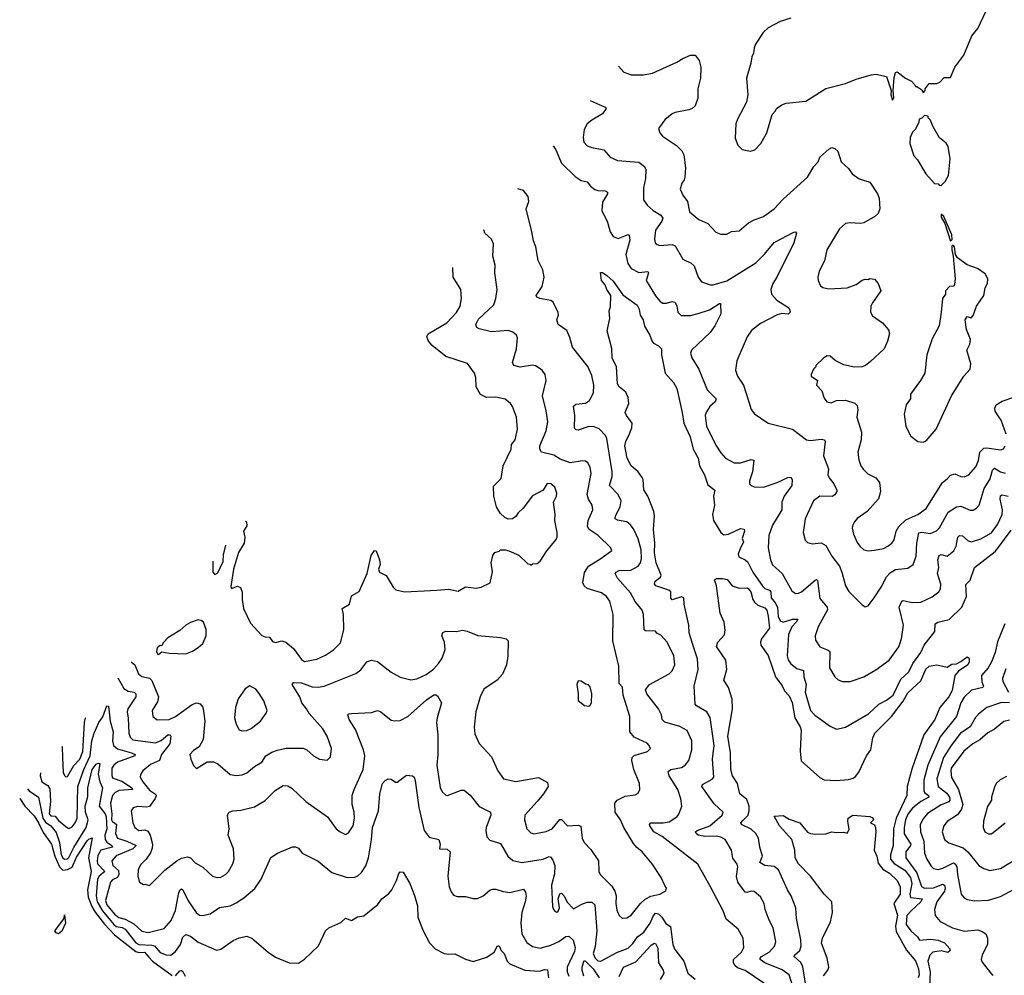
# Model space of a CAD drawing. Extents: x 1933546 to 2138868, y 524910 to 667279.
# Tile 169 of 256: x 1977441 to 1983920, y 604992 to 611280. Entities that reach past the tile are written whole.
import ezdxf

# ---------------------------------------------------------------- set-up
doc = ezdxf.new("R2010")
doc.units = 0

msp = doc.modelspace()

# ---------------------------------------------------------------- linework, layer by layer
at = {"layer": '0CON10XD'}
for points in [[(1982515, 611290), (1982445, 611268.8), (1982365, 611227.5), (1982333.6, 611196.4), (1982281.7, 611118.3), (1982273.3, 611095), (1982269.3, 611060.7), (1982257.5, 611035), (1982252.5, 610995), (1982223.3, 610895), (1982232.5, 610785), (1982223, 610737), (1982163.2, 610626.8), (1982153.3, 610595), (1982149.7, 610499.7), (1982166.2, 610455), (1982195, 610426.7), (1982250, 610415), (1982277.5, 610425), (1982317.5, 610465), (1982356.7, 610535), (1982393, 610657), (1982415, 610680), (1982420, 610695), (1982455, 610720), (1982485, 610730), (1982615, 610743.3), (1982745, 610826.7), (1982875, 610861.2), (1982945, 610890), (1983042.9, 610917.1), (1983075, 610922), (1983145, 610906.2), (1983174.4, 610815), (1983172.7, 610785), (1983185, 610750), (1983193.6, 610766.4), (1983188.8, 610815), (1983195, 610900), (1983205, 610932.5), (1983215, 610937.5), (1983270, 610895), (1983310, 610875), (1983330, 610855), (1983335, 610840), (1983345, 610840), (1983378.3, 610818.3), (1983385, 610800), (1983400, 610815), (1983400, 610825), (1983425, 610860), (1983475, 610860), (1983495, 610870), (1983525, 610900), (1983565, 610900), (1983595, 610967.5), (1983653.6, 611046.4), (1983706.4, 611173.6), (1983745, 611222.5), (1983818, 611375)], [(1981381.8, 610975.3), (1981416.2, 610935), (1981465, 610918.6), (1981545, 610918.6), (1981605, 610929.4), (1981765, 611000), (1981805, 611026), (1981855, 611046.7), (1981885, 611046.7), (1981912.4, 611012.4), (1981923, 610967), (1981920.8, 610895), (1981902.9, 610825), (1981904.3, 610765), (1981885.5, 610714.5), (1981866.7, 610695), (1981845, 610686.2), (1981755, 610670), (1981735, 610660), (1981685, 610621.2), (1981643.3, 610565), (1981652.5, 610535), (1981670, 610515), (1981763.4, 610453.4), (1981797.5, 610417.5), (1981812.1, 610392.1), (1981822, 610305), (1981818.6, 610245), (1981813.4, 610226.6), (1981796.9, 610205), (1981787.1, 610165), (1981805, 610126.2), (1981834.4, 610084.4), (1981849.2, 610015), (1981910, 609965), (1981968.5, 609938.5), (1982022.7, 609882.7), (1982055, 609870), (1982095, 609870), (1982125, 609886.7), (1982175, 609891.2), (1982237.2, 609942.8), (1982275, 609963.3), (1982336, 609985), (1982405, 610035.8), (1982465, 610100), (1982625.5, 610244.5), (1982665.7, 610314.3), (1982694, 610345), (1982706, 610375), (1982765, 610428.8), (1982785, 610440), (1982805, 610433.3), (1982823.8, 610415), (1982846.7, 610345), (1982895, 610300.8), (1982918, 610265), (1982964, 610234), (1983035, 610210.6), (1983085.3, 610135.3), (1983096.7, 610105), (1983100.6, 610035), (1983090, 610005), (1983068.8, 609985), (1982995, 609944.4), (1982970.9, 609939.1), (1982905, 609944), (1982875, 609938.8), (1982835.8, 609904.2), (1982752.5, 609765), (1982737, 609693), (1982702.5, 609625), (1982692, 609585), (1982694.3, 609564.3), (1982710, 609530), (1982725, 609518.8), (1982765, 609510), (1982885, 609516.7), (1982945, 609538.8), (1982985, 609566.7), (1983005, 609572.5), (1983025, 609570), (1983035, 609577.5), (1983065, 609572.5), (1983090, 609545), (1983106.7, 609495), (1983052.3, 609417.7), (1983042, 609395), (1983038.8, 609355), (1983051.7, 609331.7), (1983118.8, 609285), (1983158.8, 609238.8), (1983163.8, 609215), (1983151.2, 609165), (1983128.8, 609115), (1983038.6, 609031.4), (1983005.7, 609004.3), (1982985, 608996), (1982935, 608994.3), (1982865, 609010), (1982807.5, 609037.5), (1982775, 609066.7), (1982755, 609067.5), (1982732.5, 609055), (1982680, 609005), (1982680, 608995), (1982665, 608980), (1982650, 608945), (1982650, 608935), (1982690, 608905), (1982683.3, 608875), (1982718.3, 608838.3), (1982735, 608790), (1982752.5, 608765), (1982780.7, 608759.3), (1982815, 608773.3), (1982875, 608776.7), (1982935.8, 608755.8), (1982952.3, 608742.3), (1982956.7, 608715), (1982949.1, 608665), (1982979.5, 608565), (1982978.8, 608515), (1982955.5, 608435), (1982963.1, 608385), (1982976.9, 608345), (1982992.2, 608322.2), (1983022.8, 608292.8), (1983075, 608265.8), (1983099.4, 608235), (1983105.6, 608175), (1983091.7, 608128.3), (1983018.6, 608045), (1982952.4, 607997.6), (1982933.4, 607976.6), (1982920.3, 607949.7), (1982918, 607935), (1982927.1, 607895), (1982950.9, 607840.9), (1982968.8, 607815), (1982995, 607792.5), (1983025.7, 607785.7), (1983065, 607788.5), (1983125, 607800.5), (1983154.2, 607815), (1983180, 607835), (1983195, 607858), (1983208.9, 607915), (1983225.4, 607944.6), (1983271.4, 607988.6), (1983350, 608025), (1983405, 608064.4), (1983512.3, 608235), (1983545, 608257.8), (1983565, 608282.2), (1983595, 608290.9), (1983635, 608274.6), (1983655, 608273.1), (1983685.6, 608285), (1983731.8, 608338.2), (1983749.6, 608380.4), (1983760, 608435), (1983785, 608461.2), (1983805, 608463.9), (1983895, 608449.5), (1983915, 608455.8), (1983926.4, 608475)], [(1981194.7, 610747.6), (1981294, 610705), (1981300, 610695), (1981275, 610660), (1981205, 610620), (1981175, 610594), (1981155, 610557.5), (1981148, 610505), (1981154, 610475), (1981175, 610450.8), (1981205, 610438.6), (1981285, 610424), (1981325.6, 610375.6), (1981375, 610353.1), (1981515, 610342.2), (1981552, 610315), (1981560, 610295), (1981558.6, 610235), (1981545.5, 610175), (1981545.6, 610095), (1981569.4, 610059.4), (1981610, 610025), (1981660.6, 609995), (1981672.1, 609975), (1981665.3, 609954.7), (1981625.6, 609895), (1981617.5, 609835), (1981622.3, 609812.3), (1981635, 609800), (1981654.2, 609794.2), (1981735, 609800.5), (1981755, 609791.9), (1981803.8, 609705), (1981858.3, 609678.3), (1981880, 609660), (1981905, 609586.7), (1981926.7, 609555), (1981986, 609536), (1982005, 609535.7), (1982095, 609561.2), (1982285, 609681.2), (1982342.1, 609737.9), (1982405, 609814.4), (1982535, 609881.2), (1982545, 609883.3), (1982553.3, 609875), (1982535, 609811.2), (1982423.9, 609586.1), (1982395.7, 609545), (1982383.1, 609505), (1982386.9, 609475), (1982424.1, 609434.1), (1982495, 609388.6), (1982505.7, 609375), (1982510, 609355), (1982496.7, 609343.3), (1982455, 609346.7), (1982425, 609338.2), (1982315, 609280.8), (1982255.6, 609234.4), (1982227, 609193), (1982160.8, 609035), (1982150.8, 608975), (1982164.2, 608935), (1982204.6, 608874.6), (1982238.1, 608765), (1982254.5, 608714.5), (1982275.6, 608685.6), (1982365.5, 608625.5), (1982525.3, 608585.3), (1982617.5, 608515), (1982645, 608510.6), (1982715, 608519.5), (1982736, 608515), (1982740.8, 608505), (1982730.8, 608410.8), (1982762.2, 608325), (1982758.8, 608285), (1982766.4, 608265), (1982797.7, 608225), (1982818.5, 608185), (1982817.3, 608175), (1982805, 608154.5), (1982787.3, 608142.7), (1982705, 608144.4), (1982665.4, 608114.6), (1982608.5, 607995), (1982595.6, 607905), (1982610, 607855), (1982625, 607840), (1982655, 607830.8), (1982715, 607837.8), (1982745, 607820.8), (1982785, 607750), (1982834.6, 607685), (1982851.5, 607645), (1982875.7, 607555), (1982897.6, 607517.6), (1982985, 607430), (1983005, 607416.7), (1983025, 607423.3), (1983064.3, 607475), (1983110, 607545), (1983145, 607612.9), (1983168.7, 607641.3), (1983205, 607662.1), (1983285, 607671.9), (1983319.4, 607695), (1983340.2, 607749.8), (1983343.4, 607835), (1983357.1, 607902.9), (1983375, 607908.8), (1983435, 607899.2), (1983472.7, 607917.3), (1983492.7, 607937.3), (1983551.2, 608038.8), (1983605, 608074.4), (1983635, 608078.5), (1983695, 608051.9), (1983715, 608053.3), (1983738, 608065), (1983755, 608086.2), (1983788.2, 608195), (1983825.6, 608254.4), (1983833.8, 608283.8), (1983842.3, 608315), (1983855, 608329.1), (1983895, 608304.2), (1983924.6, 608295.4)], [(1983505, 610190), (1983530, 610215), (1983552.5, 610255), (1983563.3, 610365), (1983550, 610445), (1983537.7, 610467.7), (1983493.9, 610503.9), (1983452.5, 610575), (1983435, 610620), (1983420, 610635), (1983420, 610645), (1983395, 610650), (1983378.3, 610631.7), (1983360, 610625), (1983357.5, 610605), (1983335, 610560), (1983315, 610540), (1983301.2, 610505), (1983298.8, 610465), (1983324.5, 610384.5), (1983348.8, 610358.8), (1983402.5, 610265), (1983461.7, 610201.7), (1983485, 610200), (1983491.7, 610191.7), (1983505, 610190)], [(1980950.3, 610450.3), (1980968.9, 610425), (1981005, 610336.7), (1981095, 610248.2), (1981135, 610222.4), (1981175, 610214.4), (1981196.5, 610185), (1981225, 610163.5), (1981245, 610156.5), (1981294, 610154), (1981309.4, 610145), (1981309.1, 610135), (1981275, 610080), (1981270.6, 610025), (1981308.6, 609948.6), (1981325.4, 609885), (1981345, 609853.5), (1981378.9, 609841.1), (1981445, 609867.5), (1981451.7, 609861.7), (1981455, 609830), (1981428.9, 609735), (1981442.9, 609675), (1981463.8, 609643.8), (1981515, 609617.6), (1981574.4, 609624.4), (1981577.5, 609615), (1981562.9, 609565), (1981625, 609463.3), (1981655.4, 609425.4), (1981673.3, 609415), (1981697.5, 609415), (1981735, 609426.9), (1981751.5, 609421.5), (1981765, 609396.7), (1981771.4, 609355), (1981793.9, 609333.9), (1981855.2, 609334.8), (1981905, 609346.9), (1981979, 609371), (1982045, 609413.3), (1982051.7, 609411.7), (1982055.4, 609345), (1982015.2, 609264.8), (1981985, 609222.9), (1981862.5, 609105), (1981855.7, 609085), (1981864.2, 609055), (1981910.9, 608980.9), (1981964, 608844), (1982023.1, 608785), (1982017.1, 608765), (1981983.1, 608735)], [(1982399.2, 604899.2), (1982214.2, 605024.2), (1982165, 605041.6), (1982146.1, 605056.1), (1982137.8, 605075), (1982137.7, 605095), (1982190.5, 605145), (1982205.5, 605175), (1982200.9, 605235), (1982168.9, 605295), (1982090.7, 605360.7), (1982070.4, 605415), (1981987.5, 605575), (1981903.8, 605723.8), (1981668.9, 605905), (1981612.9, 605935), (1981587.5, 605975), (1981585.7, 605985), (1981595, 605995.6), (1981675, 605994.2), (1981715, 606000.9), (1981765.3, 606034.7), (1981778.9, 606051.1), (1981797.5, 606105), (1981792, 606152), (1981771.8, 606215), (1981714.5, 606305), (1981707.8, 606332.2), (1981724.7, 606345.3), (1981795, 606360), (1981820.8, 606375), (1981844.6, 606405.4), (1981864.6, 606475), (1981863.1, 606535), (1981832.6, 606602.6), (1981785, 606628.2), (1981687.1, 606657.1), (1981669.5, 606675), (1981664.4, 606705), (1981645, 606745.8), (1981567.3, 606845), (1981559.7, 606870.3), (1981585.6, 606905), (1981715, 606976.7), (1981733.5, 606995), (1981751.2, 607035), (1981745.5, 607095), (1981701.9, 607185), (1981659.3, 607229.3), (1981633.8, 607243.8), (1981625, 607255.8), (1981559.4, 607259.4), (1981549.2, 607265), (1981546.5, 607365), (1981537.1, 607395), (1981491.9, 607451.9), (1981459.3, 607509.3), (1981374.5, 607605), (1981360, 607635), (1981365.7, 607645), (1981385, 607655.3), (1981462, 607658), (1981509.5, 607685), (1981526.2, 607705), (1981532.7, 607735), (1981530.9, 607790.9), (1981510.6, 607865), (1981480.1, 607930.1), (1981458.1, 607958.1), (1981435.3, 607975.3), (1981375, 607986.2), (1981358.6, 607995), (1981360.8, 608015), (1981392.7, 608075), (1981398.5, 608115), (1981378.2, 608155), (1981321.8, 608215), (1981339.6, 608275), (1981340, 608305), (1981304.7, 608524.7), (1981296.5, 608545), (1981255, 608586.9), (1981222, 608602), (1981185, 608602.2), (1981115, 608579.2), (1981101.7, 608581.7), (1981092.2, 608592.2), (1981093.6, 608675), (1981085, 608736.7), (1981100, 608750), (1981165, 608757.5), (1981190, 608775), (1981216.9, 608825), (1981218.5, 608875), (1981205, 608940), (1981178.9, 608998.9), (1981077.5, 609125), (1981062, 609188), (1981041.2, 609235), (1980984.2, 609275), (1980975.8, 609305), (1980985.6, 609335), (1980984.2, 609354.2), (1980952.3, 609422.3), (1980935, 609432), (1980862.5, 609445), (1980844.4, 609454.4), (1980840, 609465), (1980878.1, 609525), (1980893.1, 609585), (1980882.9, 609635), (1980853.1, 609695), (1980836.9, 609785), (1980820.8, 609825), (1980811.4, 609885), (1980772.9, 610035), (1980790.6, 610085), (1980786.3, 610116.3), (1980757, 610157), (1980718, 610167.6)], [(1983565, 609822.5), (1983575.9, 609834.1), (1983573.8, 609865), (1983522.5, 609985), (1983505, 610000), (1983505, 609980), (1983528.8, 609938.8), (1983565, 609822.5)], [(1978173.6, 607055.4), (1978197.7, 607035), (1978222.1, 606975), (1978245, 606958.5), (1978295, 606947.2), (1978310.9, 606930.9), (1978353.5, 606825), (1978347.6, 606792.4), (1978312.9, 606735), (1978315.8, 606695), (1978345, 606672.9), (1978423.8, 606675), (1978465, 606695.4), (1978575, 606774.5), (1978605, 606784.4), (1978627.2, 606777.2), (1978645, 606756), (1978653.5, 606715), (1978658.9, 606665), (1978647.2, 606542.8), (1978622, 606495), (1978585, 606471.2), (1978561.2, 606445), (1978566.2, 606415), (1978585, 606372.5), (1978605, 606352.5), (1978675, 606395.8), (1978715, 606397.5), (1978745, 606382.5), (1978825, 606314.2), (1978865, 606305.6), (1978905, 606310), (1978936.4, 606323.6), (1978985, 606365.6), (1979034.2, 606395), (1979061.4, 606435), (1979100.9, 606459.1), (1979136.4, 606473.6), (1979195, 606485.5), (1979305, 606487.1), (1979331.2, 606475), (1979375, 606436), (1979412.5, 606415), (1979465, 606407.5), (1979485, 606430), (1979492, 606485), (1979464, 606565), (1979435, 606614), (1979344.7, 606714.7), (1979327.3, 606745), (1979296.7, 606785), (1979284.4, 606825), (1979234.2, 606905), (1979241.9, 606918.1), (1979295, 606916.2), (1979365, 606890.3), (1979405, 606888.8), (1979445, 606895.5), (1979652.8, 606977.2), (1979685, 607002.9), (1979725, 607054.2), (1979755, 607065.6), (1979795, 607055.7), (1979885, 606986.9), (1979945, 606954.4), (1980015, 606935.6), (1980055, 606942.9), (1980115, 606972.1), (1980162.9, 607007.1), (1980197, 607043), (1980220.9, 607079.1), (1980239.5, 607135), (1980235.4, 607185), (1980219.5, 607225), (1980225, 607247.5), (1980245, 607256.5), (1980315, 607253.5), (1980355, 607262.9), (1980385.7, 607255.7), (1980455, 607227.5), (1980604, 607214), (1980642.5, 607205), (1980655, 607192.5), (1980652.5, 607095), (1980644.4, 607035), (1980617.4, 606972.6), (1980582.5, 606935), (1980495.6, 606875), (1980470, 606825), (1980442.9, 606725), (1980431.9, 606625), (1980435, 606580), (1980465, 606516.2), (1980545, 606428.8), (1980586.6, 606336.6), (1980625, 606284.2), (1980705, 606266.9), (1980855, 606294), (1980915, 606260), (1980919.2, 606235), (1980888.6, 606185), (1980846.7, 606135), (1980764.5, 606045), (1980761.9, 606015), (1980777.1, 605955), (1980805, 605930), (1980825, 605923.1), (1980905, 605938.2), (1980945, 605954.5), (1980996.1, 606016.1), (1981005, 606016.2), (1981045, 605975.5), (1981115, 605979.4), (1981134.2, 605974.2), (1981143.1, 605895), (1981155, 605866), (1981199.1, 605819.1), (1981249.2, 605745), (1981252.5, 605675), (1981260, 605655), (1981337.8, 605577.8), (1981357.5, 605545), (1981366.2, 605515), (1981363.4, 605465), (1981370.3, 605420.3), (1981385, 605386), (1981405, 605367.5), (1981435, 605368.9), (1981465, 605388.1), (1981525.8, 605464.2), (1981557.4, 605492.6), (1981595, 605512.1), (1981653.3, 605525), (1981693, 605547), (1981696.2, 605565), (1981687, 605583), (1981662.5, 605635), (1981602.9, 605725), (1981536.9, 605805), (1981501.8, 605831.8), (1981479.8, 605859.8), (1981416.5, 605965), (1981394.4, 606015), (1981360, 606065), (1981356.5, 606123.5), (1981372.9, 606145), (1981425, 606170.9), (1981490.8, 606179.2), (1981509.5, 606190.5), (1981521.2, 606215), (1981520, 606255), (1981482.7, 606345), (1981468.8, 606405), (1981471.1, 606425), (1981485, 606437.8), (1981572.5, 606465), (1981591.2, 606485), (1981583.8, 606505), (1981569.3, 606519.3), (1981485, 606558.5), (1981455, 606594), (1981456.5, 606695), (1981411.1, 606835), (1981407.2, 606887.2), (1981385, 606911.2), (1981383.8, 607025), (1981342.8, 607192.8), (1981347.1, 607365), (1981324, 607454), (1981302.2, 607485), (1981268.5, 607508.5), (1981175, 607537.5), (1981155.6, 607555), (1981147.1, 607575), (1981158, 607642), (1981182.9, 607685), (1981265.8, 607735), (1981336.4, 607786.4), (1981330, 607805), (1981246.9, 607885), (1981187.1, 607925), (1981178.2, 607945), (1981182.5, 607985), (1981211.2, 608055), (1981208.5, 608085), (1981184.1, 608124.1), (1981176, 608155), (1981200.4, 608295), (1981195.4, 608335.4), (1981179.2, 608365), (1981165, 608375.7), (1981145, 608377.1), (1981063.4, 608363.4), (1980998.3, 608388.3), (1980954.6, 608414.6), (1980874, 608435), (1980863.6, 608453.6), (1980863.8, 608475), (1980905.5, 608575), (1980915.5, 608634.5), (1980905.5, 608705.5), (1980881.1, 608805), (1980905.7, 608905), (1980897.5, 608945), (1980878, 608975), (1980835, 609002.9), (1980815, 609006.7), (1980735, 608994.4), (1980692, 609005), (1980683.1, 609025), (1980710.6, 609115), (1980715.7, 609185.7), (1980710, 609205), (1980685, 609224), (1980655, 609234.2), (1980545, 609226.7), (1980463.3, 609245), (1980450, 609255), (1980442.5, 609275), (1980459.6, 609310.4), (1980560.5, 609405), (1980574.4, 609445), (1980582.2, 609505), (1980567.1, 609615), (1980569.2, 609665), (1980554.4, 609724.4), (1980559.2, 609805), (1980545.5, 609835.5), (1980502.5, 609875), (1980495.3, 609896.6)], [(1983385, 608500), (1983405, 608510), (1983472.5, 608585), (1983572.5, 608805), (1983654, 608935), (1983695, 608980), (1983700, 609015), (1983673.8, 609105), (1983694, 609145), (1983698, 609175), (1983671.7, 609241.7), (1983663.3, 609305), (1983675, 609327.5), (1983701.7, 609318.3), (1983716.1, 609333.9), (1983736.2, 609395), (1983786.2, 609465), (1983793.8, 609515), (1983810, 609545), (1983812.5, 609575), (1983795, 609607.5), (1983743.3, 609643.3), (1983675, 609667.5), (1983612.3, 609712.3), (1983598.8, 609735), (1983593.3, 609785), (1983583, 609797), (1983575, 609790), (1983574.3, 609765), (1983584.2, 609724.2), (1983595.8, 609575), (1983593, 609537), (1983585, 609527.5), (1983560, 609525), (1983532.5, 609495), (1983532.5, 609475), (1983513.3, 609445), (1983504, 609355), (1983491.2, 609265), (1983445, 609180), (1983410, 609075), (1983397.5, 608955), (1983369.2, 608905), (1983303.3, 608815), (1983302.5, 608785), (1983273.8, 608745), (1983260, 608685), (1983273, 608603), (1983305, 608540), (1983350, 608505), (1983385, 608500)], [(1978927, 607979.7), (1978932.5, 607975), (1978935, 607950), (1978913.3, 607915), (1978922.5, 607875), (1978916.9, 607835), (1978879.6, 607775), (1978848.7, 607665), (1978829.7, 607549.7), (1978835, 607538), (1978875, 607553.3), (1978893.6, 607543.6), (1978903.6, 607513.6), (1978904, 607465), (1978914.2, 607405), (1978959.3, 607309.3), (1979035, 607228.8), (1979055, 607220), (1979085, 607218), (1979105, 607188.8), (1979125, 607182), (1979165, 607192.5), (1979193, 607183), (1979241.7, 607141.7), (1979295, 607070.8), (1979315, 607056.7), (1979395, 607071.5), (1979452.6, 607097.4), (1979506.2, 607133.8), (1979551.2, 607178.8), (1979572.9, 607265), (1979570.8, 607365), (1979563.8, 607405), (1979610, 607435), (1979625, 607490), (1979675, 607517.5), (1979726.2, 607635), (1979753.3, 607755), (1979775, 607787.5), (1979786.7, 607785), (1979808, 607725), (1979813.8, 607695), (1979802, 607665), (1979808.8, 607645), (1979851.7, 607621.7), (1979898, 607545), (1979915, 607528.8), (1979975, 607515.6), (1980186.1, 607526.1), (1980265, 607533.8), (1980325, 607520), (1980375, 607548.8), (1980445, 607539.2), (1980477.5, 607545), (1980536.7, 607575), (1980552.7, 607647.3), (1980543.5, 607706.5), (1980553.8, 607755), (1980566.4, 607773.6), (1980595, 607782.5), (1980605, 607792.5), (1980635, 607792.5), (1980660, 607785), (1980725, 607756.7), (1980785, 607700), (1980798.3, 607698.3), (1980805, 607690), (1980815, 607700), (1980845, 607702.5), (1980865, 607717.5), (1980908.8, 607785), (1980970.3, 607859.7), (1980977.1, 607875), (1980976.8, 607906.8), (1980961.2, 607985), (1980963.6, 608023.6), (1980953.3, 608105), (1980973.8, 608145), (1980976, 608165), (1980963, 608203), (1980935, 608225.8), (1980912.7, 608227.3), (1980885, 608183.3), (1980815, 608146.7), (1980753.3, 608065), (1980721.2, 608035), (1980705, 608010), (1980683.9, 607996.1), (1980655, 607994), (1980634.2, 608004.2), (1980602.1, 608032.1), (1980578, 608075), (1980560.8, 608145), (1980558.8, 608211.2), (1980610, 608260), (1980622.5, 608345), (1980675.5, 608455), (1980677.5, 608485), (1980701.1, 608515), (1980716.8, 608586.8), (1980709.1, 608665), (1980684.3, 608735), (1980670, 608755), (1980635, 608782.9), (1980575, 608796.5), (1980513.6, 608793.6), (1980474, 608814), (1980445.3, 608865.3), (1980441.5, 608925), (1980433.6, 608953.6), (1980387.5, 609017.5), (1980245, 609064.4), (1980156, 609136), (1980130, 609165), (1980120, 609195), (1980127.9, 609212.1), (1980250.8, 609285), (1980315, 609352.9), (1980340, 609395), (1980348.9, 609445), (1980344.3, 609505), (1980292.2, 609585), (1980291.6, 609648.7)], [(1982576.9, 604765), (1982503.8, 604995), (1982458.3, 605028.3), (1982345, 605073.8), (1982313.3, 605095), (1982313.5, 605105), (1982322.7, 605115), (1982372.7, 605145), (1982409.5, 605185), (1982415.6, 605215), (1982400, 605305), (1982373.5, 605355), (1982346.9, 605425), (1982338.9, 605465), (1982315, 605507.5), (1982275, 605542.9), (1982255, 605544.4), (1982225, 605535.7), (1982215, 605539.2), (1982167.5, 605605), (1982157.4, 605642.6), (1982165.5, 605705), (1982162.4, 605722.4), (1982132.8, 605762.8), (1982124.3, 605815), (1982095, 605868), (1982083.1, 605885), (1982055, 605900.9), (1982025, 605906.5), (1981950, 605905), (1981906, 605915), (1981891.4, 605925), (1981888, 605935), (1981898.8, 605945), (1981981.8, 605975), (1982064, 606045), (1982070, 606065), (1982010.3, 606120.3), (1981930, 606235), (1981935, 606247.1), (1981997.6, 606282.4), (1982007.5, 606295), (1982000.6, 606415), (1982010, 606505), (1981985, 606688.8), (1981962.5, 606725), (1981893.8, 606765), (1981886.7, 606776.7), (1981878.5, 606895), (1981904.6, 607005), (1981902.1, 607075), (1981877.5, 607147.5), (1981846.2, 607245), (1981843.8, 607295), (1981812.2, 607435), (1981810, 607475), (1981795, 607481.5), (1981733.7, 607463.7), (1981724.6, 607474.6), (1981725.5, 607515), (1981718.8, 607525), (1981626.7, 607555), (1981618, 607565), (1981622.9, 607585), (1981657.8, 607612.2), (1981661.8, 607625), (1981629.8, 607705), (1981618.2, 607771.8), (1981619.2, 607835), (1981610.8, 607925), (1981618.1, 608015), (1981614.5, 608044.5), (1981574.5, 608144.5), (1981547.5, 608187.5), (1981543.5, 608253.5), (1981537.1, 608267.1), (1981510, 608305), (1981464.5, 608345), (1981439.1, 608395), (1981422.1, 608475), (1981429.1, 608505), (1981454.3, 608554.3), (1981469.3, 608595), (1981471.1, 608625), (1981432.9, 608675), (1981426, 608695), (1981448.1, 608755), (1981444.6, 608794.6), (1981429.8, 608829.8), (1981385, 608864.4), (1981374.1, 608884.1), (1981369.1, 608995), (1981340, 609055), (1981336.3, 609116.3), (1981306.1, 609233.9), (1981324.2, 609315), (1981320, 609365), (1981329.5, 609390.5), (1981331.2, 609465), (1981303.8, 609505), (1981292.5, 609535), (1981268.8, 609565), (1981263, 609617), (1981275, 609617.5), (1981305, 609597.5), (1981345, 609558.8), (1981410.2, 609470.2), (1981505, 609402), (1981517.5, 609375), (1981523.3, 609335), (1981543.8, 609305), (1981553.1, 609263.1), (1981588, 609205), (1981602.3, 609162.3), (1981610.8, 609150.8), (1981644.3, 609134.3), (1981664, 609115), (1981664.4, 609075), (1981689.1, 608955), (1981743.8, 608893.8), (1981765, 608853.3), (1981800.5, 608695), (1981810, 608625), (1981852.9, 608535), (1981873.2, 608455), (1981905.2, 608395), (1981914.4, 608345), (1981947.1, 608285), (1981969.7, 608219.7), (1982015.5, 608185), (1982006.8, 608145), (1982012.4, 608085), (1982000.7, 608025), (1982005.9, 607985), (1982054.8, 607904.8), (1982075, 607890), (1982105, 607894.7), (1982185, 607932.9), (1982208.5, 607928.5), (1982210.5, 607915), (1982195.8, 607865.8), (1982204.3, 607845), (1982181.9, 607798.1), (1982169.1, 607765), (1982173.6, 607745), (1982215, 607725.5), (1982231.2, 607711.2), (1982264.8, 607645), (1982330.9, 607550.9), (1982345, 607538.2), (1982375, 607526.7), (1982383.5, 607515), (1982384.8, 607475), (1982413.1, 607443.1), (1982427.8, 607415), (1982432.9, 607352.9), (1982445, 607324.7), (1982465, 607316.2), (1982526.2, 607335), (1982562, 607335), (1982551.3, 607315), (1982522.2, 607285), (1982500.8, 607235), (1982491.8, 607095), (1982498, 607068), (1982515, 607041.9), (1982555, 607011.5), (1982598.1, 606998.1), (1982600.9, 606955), (1982616.7, 606905), (1982608.7, 606855), (1982644.7, 606734.7), (1982673.8, 606703.8), (1982775, 606632), (1982815, 606612.5), (1982847.5, 606617.5), (1982875, 606624.3), (1983027.3, 606712.7), (1983095, 606775.6), (1983145, 606802.5), (1983188, 606835), (1983239.9, 606940.1), (1983291.7, 606988.3), (1983317.2, 607042.8), (1983370.2, 607115), (1983393.5, 607165), (1983463.8, 607255), (1983464.2, 607305), (1983483.3, 607315), (1983557, 607333), (1983639.6, 607415), (1983670.5, 607485), (1983667.5, 607562.5), (1983695, 607591.4), (1983723.9, 607676.1), (1983859, 607781), (1983885, 607811.8)], [(1981983.1, 608735), (1981959.4, 608700.6), (1981952, 608678), (1981961.1, 608605), (1982020.7, 608480.7), (1982055, 608430), (1982085, 608394.2), (1982143.2, 608363.2), (1982185, 608363.5), (1982255, 608386.9), (1982271.9, 608381.9), (1982262.5, 608305), (1982244, 608245), (1982243.8, 608225), (1982253.3, 608215), (1982275, 608206), (1982335, 608203.1), (1982425, 608233.8), (1982495, 608268.6), (1982515, 608268.8), (1982524.3, 608254.3), (1982521.1, 608215), (1982470.9, 608145), (1982455.5, 608105), (1982456.2, 608055), (1982394.6, 607955), (1982370.4, 607885), (1982366.5, 607805), (1982381.5, 607725), (1982395, 607692.9), (1982458.6, 607635), (1982522.2, 607522.2), (1982545, 607504.3), (1982565, 607505.7), (1982585, 607515.6), (1982675, 607592.5), (1982685, 607596), (1982690, 607590), (1982705, 607470.8), (1982753.3, 607415), (1982757.6, 607397.6), (1982694.4, 607285), (1982674.4, 607225), (1982677.9, 607197.9), (1982705, 607152.5), (1982761.8, 607131.8), (1982771.8, 607121.8), (1982768.6, 607015), (1982805, 606956), (1982826.4, 606936.4), (1982855, 606924.4), (1982905, 606924.3), (1982995, 606955.6), (1983075, 607001.9), (1983162.5, 607065), (1983225, 607153.3), (1983243.3, 607205), (1983256.7, 607295), (1983228.7, 607415), (1983245, 607453.3), (1983255, 607458.9), (1983314.5, 607445.5), (1983371.7, 607448.3), (1983445, 607483.1), (1983489.2, 607515), (1983500, 607535), (1983502.5, 607565), (1983480.5, 607635), (1983488.8, 607675), (1983483.5, 607726.5), (1983491.4, 607755), (1983505, 607760.5), (1983545, 607750.9), (1983587.1, 607785), (1983603.5, 607815), (1983614.1, 607875.9), (1983625, 607885.6), (1983645, 607884.4), (1983681.7, 607851.7), (1983705, 607843.5), (1983765, 607864.5), (1983835, 607903.1), (1983875, 607957.8), (1983906.3, 608025), (1983908.4, 608055), (1983892.3, 608125), (1983895, 608148), (1983905, 608154.5), (1983945, 608145.9)], [(1983932, 608552), (1983899.2, 608645), (1983885, 608666.7), (1983860, 608705), (1983858.5, 608725), (1983866.5, 608745), (1983905, 608770.9), (1983982.7, 608797.3)], [(1983885, 607811.8), (1983965, 607921.8)], [(1978712.3, 607716.3), (1978712.5, 607645), (1978725, 607630), (1978745, 607640), (1978778.7, 607715), (1978781.5, 607758.5), (1978798.2, 607821.6)], [(1982621.3, 604885), (1982595, 605047.1), (1982581.3, 605075), (1982537.1, 605115), (1982540, 605125), (1982573.8, 605155), (1982583.4, 605186.6), (1982582, 605225), (1982552.7, 605365), (1982547.3, 605435), (1982517.8, 605515), (1982492.2, 605555), (1982434.4, 605685), (1982405, 605707.1), (1982345, 605714.7), (1982311.4, 605735), (1982329.5, 605775), (1982311.9, 605835), (1982303.3, 605895), (1982285, 605924.1), (1982255, 605953.6), (1982190.8, 605985), (1982185.6, 605995), (1982199.2, 606010.8), (1982233.8, 606046.2), (1982242, 606075), (1982241.9, 606105), (1982225, 606147.9), (1982180.6, 606185), (1982163.4, 606255), (1982131.7, 606305), (1982120.8, 606345), (1982118.8, 606455), (1982100.6, 606565), (1982131.3, 606745), (1982128.7, 606808.7), (1982105.9, 606885.9), (1982074.4, 606935), (1982093.3, 607005), (1982086.7, 607065), (1982026.4, 607156.4), (1982033.8, 607185), (1982077.7, 607232.3), (1982082.9, 607265), (1982075.7, 607315.7), (1982050, 607375), (1982025.8, 607555.8), (1982012.9, 607595), (1982025, 607602), (1982065, 607603.8), (1982096.4, 607596.4), (1982130, 607555), (1982175, 607540), (1982225, 607541.2), (1982235, 607536.2), (1982251.4, 607515), (1982265.6, 607465), (1982276.7, 607446.7), (1982297.3, 607427.3), (1982345, 607408.9), (1982357.1, 607395), (1982366.9, 607355), (1982374.3, 607275.7), (1982322, 607205), (1982315.8, 607185), (1982318, 607165), (1982367, 607097), (1982414.5, 606955), (1982457.3, 606897.3), (1982473.5, 606863.5), (1982505, 606830), (1982525, 606787.1), (1982540.6, 606685), (1982576.1, 606626.1), (1982582.3, 606605), (1982576.9, 606466.9), (1982583.3, 606403.3), (1982705, 606292.9), (1982735, 606278.9), (1982814.1, 606274.1), (1982895, 606281.1), (1982925, 606288.8), (1982940.6, 606299.4), (1982961.7, 606328.3), (1983013.7, 606436.3), (1983041.5, 606475), (1983055.9, 606555), (1983068.4, 606585), (1983177.1, 606695), (1983253.8, 606796.2), (1983285, 606851.6), (1983369.8, 606930.2), (1983404, 607006), (1983425, 607027.1), (1983475, 607035.8), (1983545, 607019.2), (1983575, 607039.2), (1983605, 607041.2), (1983635, 607055.8), (1983675, 607086.7), (1983688.3, 607078.3), (1983689.4, 607055), (1983679.5, 607035), (1983617.9, 606992.1), (1983595.4, 606965), (1983577.3, 606865), (1983555, 606823.3), (1983495.5, 606755), (1983462.9, 606675), (1983390.8, 606575), (1983311.9, 606348.1), (1983280.8, 606235), (1983278.4, 606175), (1983209.4, 606025), (1983191.8, 605955), (1983189.2, 605845), (1983171.3, 605785), (1983170.5, 605755), (1983195, 605727.6), (1983265, 605683.4), (1983302.9, 605635), (1983310.6, 605595), (1983299.4, 605525), (1983303.4, 605503.4), (1983380, 605495), (1983369.8, 605475), (1983308.8, 605418.8), (1983279.1, 605385), (1983274.7, 605325), (1983304.6, 605285), (1983349.1, 605245), (1983362.4, 605222.4), (1983435, 605228.6), (1983485, 605223.8), (1983526.9, 605205), (1983562.5, 605165), (1983564.3, 605155), (1983547.4, 605142.6), (1983505, 605152.5), (1983449.6, 605145), (1983430.4, 605125), (1983416.3, 605085), (1983432.8, 605015), (1983426.8, 604916.8)], [(1978355, 607102.5), (1978375, 607120), (1978425, 607111.2), (1978535, 607106.7), (1978577.5, 607125), (1978615, 607150), (1978646.7, 607175), (1978668.8, 607225), (1978668.3, 607268.3), (1978650, 607315), (1978635, 607326.7), (1978615, 607330), (1978565, 607313.8), (1978533.3, 607295), (1978495, 607260), (1978416.4, 607213.6), (1978385, 607180), (1978375, 607160), (1978365, 607162.5), (1978345, 607146.2), (1978341.9, 607121.9), (1978347, 607107), (1978355, 607102.5)], [(1983924.3, 607305), (1983874.8, 607185.2), (1983859.2, 607115), (1983835.2, 607054.8), (1983812.9, 607015), (1983769.6, 606965), (1983772.1, 606922.1), (1983783.5, 606895), (1983779.2, 606885), (1983705, 606867.7), (1983655, 606821.2), (1983634.2, 606785), (1983605.2, 606694.8), (1983498.7, 606561.3), (1983417.6, 606375), (1983390.4, 606275), (1983389.8, 606205), (1983395, 606194.3), (1983420.7, 606175), (1983423.9, 606165), (1983369.6, 606135), (1983315, 606091.8), (1983285, 606053.2), (1983268.8, 606015), (1983260.4, 605965), (1983261.8, 605921.8), (1983303.9, 605855), (1983303.3, 605845), (1983272.4, 605805), (1983271.9, 605765), (1983345.2, 605665), (1983375, 605576.2), (1983395.2, 605565.2), (1983455, 605566.5), (1983515, 605591.9), (1983525.9, 605585.9), (1983530.3, 605565), (1983525.5, 605545), (1983476, 605475), (1983460, 605425), (1983465.6, 605385), (1983497.5, 605345), (1983578.8, 605305), (1983655, 605281.5), (1983745, 605291.1), (1983775, 605280.9), (1983797.8, 605265), (1983808.5, 605235), (1983809.1, 605195), (1983775, 605126.7), (1983768, 605095), (1983775, 605077.5), (1983828.3, 605008.3), (1983845, 604990)], [(1983930.5, 607009.5), (1983907.7, 606945), (1983910.4, 606925), (1983946.6, 606855)], [(1978087.4, 606949.7), (1978125, 606879.6), (1978155, 606861.6), (1978195, 606855.5), (1978205.5, 606845), (1978205.4, 606825), (1978151.6, 606745), (1978147.5, 606725), (1978154, 606684), (1978158.5, 606585), (1978168.3, 606558.3), (1978185, 606540.4), (1978335, 606522.6), (1978372.2, 606537.8), (1978415, 606574.6), (1978430, 606575), (1978436.2, 606565), (1978428.8, 606515), (1978373.3, 606445), (1978361.2, 606405), (1978300.9, 606379.1), (1978251.7, 606338.3), (1978235, 606312.5), (1978234.4, 606295), (1978250.9, 606265), (1978295, 606210.8), (1978334.1, 606184.1), (1978337.7, 606175), (1978332.5, 606155), (1978295, 606101.5), (1978275, 606097.3), (1978215, 606103.3), (1978186.8, 606093.2), (1978174.2, 606075), (1978185.5, 605995), (1978197.5, 605965), (1978224.7, 605944.7), (1978265, 605948.8), (1978285, 605941.2), (1978299.7, 605915), (1978313.8, 605855), (1978312.4, 605827.6), (1978301.9, 605798.1), (1978273.1, 605756.9), (1978235, 605718), (1978219.2, 605685), (1978217.5, 605645), (1978228.8, 605605), (1978255, 605590), (1978265, 605592.5), (1978295, 605583.3), (1978395.5, 605684.5), (1978474.7, 605745.3), (1978505, 605763.5), (1978545, 605771.1), (1978565.5, 605765.5), (1978595, 605732), (1978645, 605702.5), (1978708.8, 605645), (1978740, 605635), (1978765, 605638.1), (1978795, 605654.5), (1978815, 605675.7), (1978843.5, 605725), (1978852.2, 605755), (1978848.5, 605825), (1978812.9, 605915), (1978819.6, 605955), (1978808.6, 606045), (1978818.8, 606065), (1978842.5, 606075), (1978895, 606078.5), (1978985, 606100.6), (1979055, 606141.4), (1979122.2, 606207.8), (1979175, 606240.6), (1979205, 606238.1), (1979232.6, 606222.6), (1979324.6, 606134.6), (1979466, 606035), (1979523.8, 605955), (1979550, 605935), (1979585, 605918.8), (1979605, 605928.8), (1979634.3, 605975), (1979643.5, 606025), (1979641.1, 606065), (1979627.8, 606115), (1979629.5, 606175), (1979641.8, 606215), (1979700.8, 606345), (1979712.2, 606435), (1979703.4, 606475), (1979649.5, 606609.5), (1979609.6, 606675), (1979600, 606705), (1979607.3, 606712.7), (1979624.5, 606715.5), (1979755, 606720.8), (1979795, 606734), (1979816.6, 606726.6), (1979885, 606671.2), (1979905, 606666), (1979945, 606668.8), (1979995, 606695.7), (1980117.1, 606805), (1980165, 606838), (1980178.3, 606838.3), (1980190.7, 606830.7), (1980215.8, 606785.8), (1980187.5, 606685), (1980184.5, 606655), (1980192, 606575), (1980193.2, 606445), (1980186.5, 606375), (1980207.9, 606227.9), (1980219.7, 606199.7), (1980245, 606176.2), (1980255, 606174), (1980345, 606210), (1980365, 606209.2), (1980405, 606178), (1980465, 606102), (1980538.8, 606065), (1980540, 606045), (1980510, 605965), (1980507.5, 605945), (1980515, 605902.5), (1980535, 605881.2), (1980605, 605858), (1980653.1, 605775), (1980685, 605748.1), (1980745, 605733.1), (1980886.4, 605756.4), (1980925, 605772.9), (1980935, 605770), (1980951.6, 605745), (1980961.4, 605711.4), (1980959.5, 605660.5), (1980939.4, 605585), (1980947.1, 605445), (1980952.5, 605425), (1980965, 605411.2), (1980975, 605406.2), (1980985, 605413.8), (1980993.3, 605435), (1980984.1, 605495.9), (1980995, 605527.5), (1981005, 605532.5), (1981025, 605510.6), (1981043.7, 605473.7), (1981085, 605429.1), (1981140, 605460), (1981175, 605472.4), (1981205, 605472.5), (1981224.6, 605455), (1981237.8, 605285), (1981228.4, 605181.6), (1981215.4, 605135), (1981228, 605105), (1981245, 605087.1), (1981265, 605085.6), (1981375, 605143.8), (1981445, 605171.2), (1981475, 605200.5), (1981505.6, 605244.4), (1981547.6, 605275), (1981590.6, 605335), (1981608.8, 605381.2), (1981625, 605400), (1981645, 605395.3), (1981666.9, 605375), (1981691.7, 605331.7), (1981723.2, 605313.2), (1981739.3, 605195), (1981750.9, 605160.9), (1981810, 605085), (1981837.8, 605005), (1981886.4, 604966.4)], [(1981185, 606762.5), (1981195, 606767.5), (1981203.6, 606786.4), (1981206.1, 606843.9), (1981195, 606890), (1981183.3, 606903.3), (1981165, 606907.5), (1981135, 606926.7), (1981115, 606930), (1981107.5, 606905), (1981116.7, 606845), (1981115, 606800), (1981156.4, 606766.4), (1981185, 606762.5)], [(1978905, 606600), (1978935, 606602.5), (1978963.2, 606616.8), (1979025, 606664.2), (1979063.6, 606716.4), (1979070, 606735), (1979047.1, 606797.1), (1979017.2, 606847.2), (1978995, 606873.8), (1978955, 606896), (1978925, 606876.2), (1978879.3, 606810.7), (1978861.5, 606755), (1978854.3, 606685), (1978864.3, 606645), (1978885, 606606.2), (1978905, 606600)], [(1977577.8, 606324.4), (1977575.4, 606305), (1977585.4, 606265), (1977625, 606241.1), (1977638.9, 606218.9), (1977642.7, 606135), (1977634.1, 606054.1), (1977645, 606041.9), (1977675, 606038), (1977695, 606010.2), (1977755, 605962.5), (1977765, 605957.5), (1977785, 605968.5), (1977806, 605995), (1977818.8, 606025), (1977822.9, 606235), (1977863, 606345), (1977904.4, 606435), (1977915.1, 606534.9), (1977931.1, 606585), (1977961.4, 606655), (1977988, 606692), (1978015, 606764.2), (1978025, 606763.8), (1978036.4, 606665), (1978054.8, 606595), (1978051.5, 606535), (1978058.4, 606505), (1978085, 606481.2), (1978176.8, 606456.8), (1978200.8, 606445), (1978199.2, 606435), (1978085, 606394.7), (1978059.2, 606375), (1978047.5, 606355), (1978046.7, 606306.7), (1978052, 606292), (1978117.4, 606267.4), (1978178.9, 606225), (1978182.5, 606215), (1978095, 606208.3), (1978067.9, 606195), (1978051.2, 606175), (1978037.6, 606125), (1978047.1, 606055), (1978044.2, 606015), (1978050.7, 606000.7), (1978065, 605994.4), (1978078.5, 605985), (1978070.5, 605925), (1978084.1, 605895), (1978145, 605875.4), (1978206.5, 605845), (1978185.3, 605824.7), (1978075, 605778), (1978047.8, 605745), (1978054.2, 605715), (1978091.3, 605681.3), (1978092.3, 605655), (1978085, 605634.7), (1978050.5, 605619.5), (1978039.1, 605605), (1978006.1, 605485), (1978015.2, 605455), (1978065, 605393), (1978092, 605372), (1978135, 605361.1), (1978191.4, 605331.4), (1978245, 605282.5), (1978285.9, 605274.1), (1978391.2, 605298.8), (1978436.9, 605353.1), (1978465, 605418), (1978485.3, 605525), (1978495, 605551.4), (1978505, 605561.4), (1978515, 605554), (1978548.3, 605481.7), (1978601.4, 605405), (1978625, 605388.1), (1978644.5, 605384.5), (1978695, 605395.6), (1978755, 605438.1), (1978825, 605449.4), (1978865, 605468.5), (1978915, 605500.6), (1978988, 605562), (1979030.8, 605625), (1979092.3, 605767.7), (1979137.5, 605795), (1979235, 605836.7), (1979255, 605836.7), (1979275, 605828), (1979298.8, 605795), (1979405, 605742.9), (1979495, 605667.8), (1979595, 605634.5), (1979645, 605636.5), (1979665, 605645.6), (1979690.9, 605669.1), (1979718.3, 605711.7), (1979735.4, 605765.4), (1979756.2, 605883.8), (1979762.7, 605965), (1979801.8, 606075), (1979810.9, 606185), (1979829.2, 606255), (1979845, 606273.8), (1979865, 606283.8), (1979885, 606282), (1979913.2, 606263.2), (1979925, 606262.9), (1979985, 606308), (1980025, 606303.3), (1980036.2, 606295), (1980044.2, 606274.2), (1980066.6, 606095), (1980101.4, 605945), (1980135, 605900), (1980198.8, 605885), (1980207.1, 605855), (1980204, 605824), (1980252.7, 605822.7), (1980272.5, 605805), (1980257.1, 605645), (1980265.8, 605575), (1980280.3, 605540.3), (1980295, 605520), (1980319.3, 605509.3), (1980375, 605509.2), (1980425, 605497.5), (1980452.3, 605497.7), (1980490, 605515), (1980535, 605552.5), (1980555, 605559.4), (1980575, 605559.4), (1980622.2, 605542.2), (1980665, 605536.2), (1980755, 605558.8), (1980769.7, 605539.7), (1980773.3, 605513.3), (1980768, 605475), (1980745.4, 605405), (1980738.8, 605335), (1980746.1, 605265), (1980777.3, 605207.3), (1980815, 605180.5), (1980865, 605170), (1980935, 605190), (1980987.8, 605215), (1981035, 605246.8), (1981055, 605249.4), (1981081.9, 605221.9), (1981095.6, 605174.4), (1981091.3, 605148.7), (1981042.3, 605045), (1981042.7, 605015), (1981053.8, 604985)], [(1983953.1, 606786.9), (1983895, 606785.3), (1983805.9, 606754.1), (1983750.5, 606709.5), (1983731.3, 606688.7), (1983695, 606626.4), (1983631.3, 606585), (1983569.5, 606505), (1983519.4, 606425), (1983477, 606285), (1983484.1, 606235), (1983541.1, 606191.1), (1983558.4, 606165), (1983561.9, 606145), (1983555, 606133.2), (1983505, 606112.8), (1983415, 606056), (1983385, 606021.5), (1983366.1, 605985), (1983369.1, 605935), (1983390.8, 605875), (1983395.3, 605795), (1983409.6, 605755), (1983438.9, 605708.9), (1983455, 605693.5), (1983485, 605687.9), (1983515, 605696.6), (1983585, 605731.4), (1983595.8, 605725.8), (1983607.6, 605705), (1983612.9, 605655), (1983636.3, 605526.3), (1983655, 605502.5), (1983675, 605490), (1983725, 605480.9), (1983815, 605485.6), (1983895, 605511.1), (1983985, 605557.5)], [(1977718.3, 606496.8), (1977719.2, 606495), (1977722.5, 606425), (1977727.2, 606327.2), (1977735.6, 606305.6), (1977745, 606298), (1977755, 606300.8), (1977797.5, 606372.5), (1977837.1, 606415), (1977856.3, 606465), (1977866.7, 606655), (1977873.1, 606686.7)], [(1983955, 606671.6), (1983917.4, 606662.6), (1983855, 606611.5), (1983812.5, 606587.5), (1983758.7, 606541.3), (1983711.8, 606515), (1983653.3, 606466.7), (1983570.6, 606355), (1983567.3, 606335), (1983573, 606293), (1983618.8, 606215), (1983647.5, 606115), (1983639.3, 606085), (1983612, 606048), (1983545, 606004.4), (1983522.7, 605975), (1983510.5, 605935), (1983527.1, 605885), (1983555, 605863.1), (1983649.7, 605829.7), (1983680, 605805), (1983753.3, 605713.3), (1983785, 605694.4), (1983825, 605682.2), (1983895, 605694.6), (1984007, 605763)], [(1977492.6, 606219.9), (1977502.9, 606205), (1977563.9, 606163.9), (1977593.5, 606025), (1977609.8, 605999.8), (1977645.7, 605975), (1977680.8, 605930.8), (1977703, 605865), (1977714.1, 605785), (1977723.6, 605765), (1977735, 605756.2), (1977755, 605758.8), (1977765, 605767.5), (1977797.5, 605832.5), (1977878.5, 605965), (1977890.4, 606015), (1977873.1, 606065), (1977871.7, 606105), (1977888, 606168), (1977889, 606225), (1977918.4, 606345), (1977945, 606380.8), (1977957.4, 606387.4), (1977967.1, 606385), (1977957.3, 606315), (1977967.7, 606265), (1977986.6, 606225), (1977963.5, 606105), (1978003.1, 606055), (1978009.9, 606035), (1978013.5, 605955), (1978001.2, 605915), (1978003.7, 605885), (1978015, 605868), (1978047.2, 605845), (1978051.1, 605835), (1977975, 605815.9), (1977955, 605780.6), (1977949.4, 605745), (1977952.8, 605725), (1978000.6, 605675), (1977963.3, 605645), (1977953.4, 605625), (1977942.9, 605515), (1977950.6, 605475), (1977985, 605416.6), (1978059.4, 605325), (1978075, 605312.2), (1978115, 605307.1), (1978135, 605295.2), (1978205, 605205.2), (1978225, 605195.2), (1978309.5, 605190.5), (1978328.4, 605185), (1978365, 605142), (1978405, 605126.2), (1978435, 605124.5), (1978465, 605148.2), (1978498.3, 605195), (1978515, 605242.2), (1978535, 605259.4), (1978565, 605250), (1978615, 605210), (1978735, 605156.2), (1978765, 605163.8), (1978845, 605220), (1978885, 605238.8), (1978935, 605248.8), (1978967.5, 605235), (1979075, 605143.3), (1979125, 605110), (1979215, 605073.3), (1979275, 605072.5), (1979315, 605097.5), (1979406.7, 605185), (1979454, 605285), (1979475, 605303.8), (1979555, 605338.8), (1979585, 605368.8), (1979625, 605352), (1979664.1, 605375.9), (1979705, 605383.3), (1979777.9, 605442.1), (1979796.2, 605455), (1979824.5, 605495.5), (1979869.7, 605530.3), (1979890, 605555), (1979920.5, 605615), (1979935, 605662), (1979945, 605672), (1979965, 605671.2), (1980008.6, 605595), (1980037.9, 605517.9), (1980057.8, 605447.8), (1980061.6, 605375), (1980095.5, 605285), (1980137.5, 605205), (1980173.8, 605165), (1980235, 605135.8), (1980265, 605130), (1980305, 605133.8), (1980375, 605098.1), (1980425, 605082.5), (1980515, 605110), (1980563.8, 605145), (1980584.6, 605185.4), (1980595, 605185.8), (1980610, 605155), (1980628.5, 605135), (1980648.4, 605085), (1980665, 605068), (1980765, 605025.4), (1980861.1, 605018.9), (1980895, 605030.8), (1980915, 605026.7), (1980921.5, 604975)], [(1983935, 606300), (1983891.7, 606278.3), (1983867.5, 606255), (1983855, 606230), (1983836.7, 606165), (1983836.4, 606143.6), (1983808.3, 606101.7), (1983783.8, 606005), (1983780, 605965), (1983792.5, 605935), (1983815, 605922.5)], [(1977440.7, 606156.2), (1977474, 606105), (1977535, 606040.3), (1977565, 605994.8), (1977595, 605932.5), (1977649.1, 605855), (1977672.8, 605775), (1977702.9, 605705), (1977725, 605683.3), (1977755, 605687.1), (1977785, 605703.2), (1977815, 605769.7), (1977885, 605877.4), (1977895, 605888.3), (1977917.3, 605897.3), (1977892.7, 605765), (1977911, 605675), (1977887.3, 605555), (1977892.3, 605505), (1977915.6, 605445), (1977936.6, 605406.6), (1977998.1, 605328.1), (1978065, 605257), (1978205, 605148.9), (1978225, 605141.7), (1978262.9, 605142.9), (1978291, 605111), (1978315.7, 605085), (1978445, 604989.7)], [(1982730.9, 604989.1), (1982759.2, 605025), (1982765.7, 605044.3), (1982754.6, 605104.6), (1982717.7, 605202.3), (1982724.4, 605235), (1982776.5, 605343.5), (1982788.9, 605405), (1982786.1, 605475), (1982734.8, 605524.8), (1982644.2, 605644.2), (1982565.6, 605725), (1982544.4, 605765), (1982542.5, 605815), (1982522, 605885), (1982440, 605975), (1982405, 606040), (1982465, 606043.3), (1982505, 606020), (1982575, 605996), (1982625, 605934.3), (1982645, 605924.4), (1982675, 605920.6), (1982745, 605923.3), (1982785, 605936.7), (1982815, 605931.2), (1982863, 605933), (1982885, 605926.7), (1982898.6, 605951.4), (1982890, 606005), (1982893.3, 606025), (1982923.9, 606046.1), (1983035, 606037.5), (1983055, 606027.5), (1983060, 606015), (1983040, 605995), (1983065, 605982.5), (1983073.3, 605965), (1983073.8, 605935), (1983064.6, 605815), (1983081.6, 605775), (1983089.4, 605729.4), (1983119.6, 605689.6), (1983165, 605663.6), (1983215, 605616.5), (1983235.4, 605575), (1983234.5, 605525), (1983192.7, 605465), (1983217.4, 605387.4), (1983203.9, 605315), (1983209.1, 605279.1), (1983276.3, 605156.3), (1983335, 605087.5), (1983355, 605033.3), (1983358.8, 604995), (1983353.4, 604975)], [(1983815, 605922.5), (1983835, 605923.3), (1983925, 605994)], [(1977695, 605264.2), (1977680.3, 605270.3), (1977672.9, 605285), (1977732.5, 605365), (1977735, 605390), (1977741.4, 605335), (1977717.1, 605282.9), (1977695, 605264.2)], [(1981385.2, 604984.8), (1981414.3, 605045.7), (1981495, 605080), (1981595, 605188.9), (1981615, 605202.9), (1981625, 605200.8), (1981639.6, 605169.6), (1981644.5, 605074.5), (1981675.3, 605025), (1981678.7, 605005), (1981656.2, 604963.8)], [(1981153.9, 604985), (1981142.2, 605025), (1981142.5, 605047.5), (1981155, 605088.8), (1981165, 605085.8), (1981214.8, 605035), (1981255, 604975.3)], [(1978465, 604988.9), (1978495, 605021.1), (1978505, 605023.1), (1978515, 605015.7), (1978529.7, 604985)]]:
    msp.add_lwpolyline(points, dxfattribs=at)

doc.saveas('drawing.dxf')
